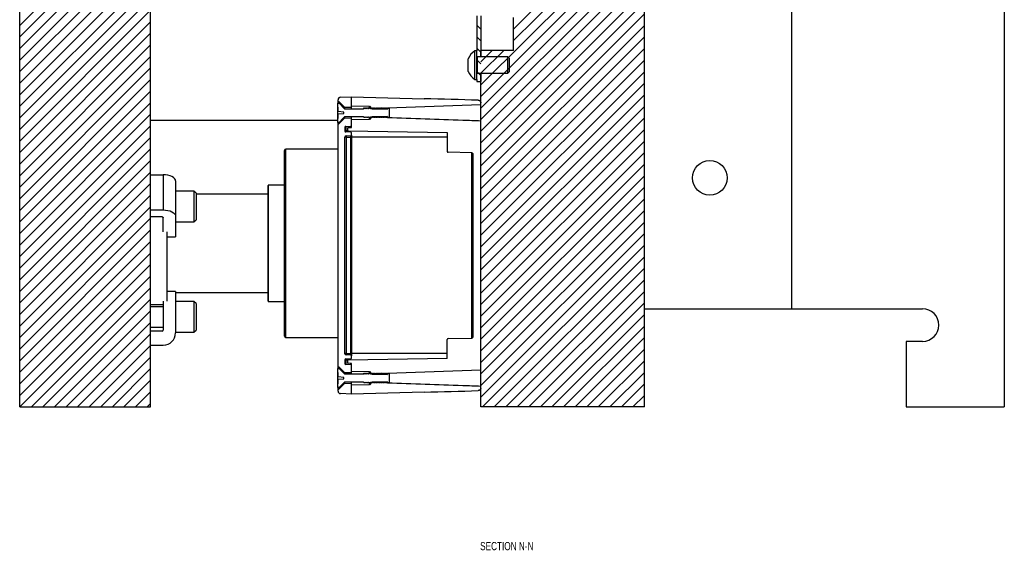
# Model space of a CAD drawing. Header units: inches. Extents: x 1802 to 2468, y -208 to -72.
# Tile 158 of 256: x 1931 to 1946, y -159 to -151. Entities that reach past the tile are written whole.
import ezdxf

# ---------------------------------------------------------------- set-up
doc = ezdxf.new("R2010")
doc.units = ezdxf.units.IN
doc.header["$LTSCALE"] = 0.5
doc.header["$MEASUREMENT"] = 0
for name, color, linetype in [('SID-M-D', 42, 'Continuous'), ('SID-M-F', 202, 'Continuous'), ('SID-M-S', 105, 'Continuous')]:
    doc.layers.add(name, color=color, linetype=linetype)
doc.styles.add('SLDTEXTSTYLE0', font='TXT', dxfattribs={"width": 0.595745})

msp = doc.modelspace()

# ---------------------------------------------------------------- linework, layer by layer
at = {"layer": 'SID-M-F', "linetype": 'Continuous'}
for p, q in [((1938.71724, -150.74829), (1940.63528, -148.83025)), ((1938.71724, -150.92507), (1940.71724, -148.92507)), ((1938.21724, -151.60185), (1940.71724, -149.10185)), ((1938.21724, -151.77862), (1940.71724, -149.27862)), ((1938.21724, -151.9554), (1940.71724, -149.4554)), ((1938.21724, -152.13218), (1940.71724, -149.63218)), ((1938.21724, -152.30895), (1940.71724, -149.80895)), ((1938.21724, -152.48573), (1940.71724, -149.98573)), ((1931.17197, -150.69217), (1931.83881, -150.02532)), ((1931.17197, -150.86895), (1932.01559, -150.02532)), ((1931.17197, -151.04572), (1932.19237, -150.02532)), ((1931.17197, -151.2225), (1932.36914, -150.02532)), ((1931.17197, -151.39928), (1932.54592, -150.02532)), ((1931.17197, -151.57605), (1932.7227, -150.02532)), ((1931.17197, -151.75283), (1932.89947, -150.02532)), ((1931.17197, -151.92961), (1933.07625, -150.02532)), ((1931.17197, -152.10638), (1933.17197, -150.10638)), ((1931.17197, -152.28316), (1933.17197, -150.28316)), ((1938.21724, -152.66251), (1940.71724, -150.16251)), ((1938.21724, -152.83928), (1940.71724, -150.33928)), ((1931.17197, -152.45994), (1933.17197, -150.45994)), ((1938.21724, -153.01606), (1940.71724, -150.51606)), ((1931.17197, -152.63671), (1933.17197, -150.63671)), ((1938.21724, -150.74928), (1938.15724, -150.68928)), ((1938.21724, -153.19284), (1940.71724, -150.69284)), ((1931.17197, -152.81349), (1933.17197, -150.81349)), ((1938.21724, -150.92605), (1938.15724, -150.86605)), ((1938.21724, -153.36961), (1940.71724, -150.86961)), ((1931.17197, -152.99027), (1933.17197, -150.99027)), ((1938.21724, -151.10283), (1938.15724, -151.04283)), ((1938.21724, -153.54639), (1940.71724, -151.04639)), ((1931.17197, -153.16704), (1933.17197, -151.16704)), ((1938.21724, -151.24829), (1938.39167, -151.07387)), ((1938.21724, -151.42507), (1938.56844, -151.07387)), ((1931.17197, -153.34382), (1933.17197, -151.34382)), ((1938.21724, -151.27961), (1938.15724, -151.21961)), ((1938.21724, -153.72317), (1940.71724, -151.22317)), ((1938.21724, -151.45638), (1938.15724, -151.39638)), ((1938.21724, -153.89994), (1940.71724, -151.39994)), ((1931.17197, -153.5206), (1933.17197, -151.5206)), ((1938.21724, -154.07672), (1940.71724, -151.57672)), ((1931.17197, -153.69737), (1933.17197, -151.69737)), ((1938.21724, -154.2535), (1940.71724, -151.7535)), ((1931.17197, -153.87415), (1933.17197, -151.87415)), ((1938.21724, -154.43027), (1940.71724, -151.93027)), ((1931.17197, -154.05093), (1933.17197, -152.05093)), ((1938.21724, -154.60705), (1940.71724, -152.10705)), ((1931.17197, -154.2277), (1933.17197, -152.2277)), ((1931.17197, -154.40448), (1933.17197, -152.40448)), ((1938.21724, -154.78383), (1940.71724, -152.28383)), ((1938.21724, -154.9606), (1940.71724, -152.4606)), ((1931.17197, -154.58126), (1933.17197, -152.58126)), ((1938.21724, -155.13738), (1940.71724, -152.63738)), ((1931.17197, -154.75803), (1933.17197, -152.75803)), ((1938.21724, -155.31416), (1940.71724, -152.81416)), ((1931.17197, -154.93481), (1933.17197, -152.93481)), ((1938.21724, -155.49093), (1940.71724, -152.99093)), ((1931.17197, -155.11159), (1933.17197, -153.11159)), ((1931.17197, -155.28836), (1933.17197, -153.28836)), ((1938.21724, -155.66771), (1940.71724, -153.16771)), ((1938.21724, -155.84449), (1940.71724, -153.34449)), ((1931.17197, -155.46514), (1933.17197, -153.46514)), ((1938.21724, -156.02126), (1940.71724, -153.52126)), ((1931.17197, -155.64192), (1933.17197, -153.64192)), ((1938.21724, -156.19804), (1940.71724, -153.69804)), ((1931.17197, -155.81869), (1933.17197, -153.81869)), ((1938.21724, -156.37482), (1940.71724, -153.87482)), ((1931.17197, -155.99547), (1933.17197, -153.99547)), ((1938.24497, -156.52387), (1940.71724, -154.05159)), ((1931.17197, -156.17225), (1933.17197, -154.17225)), ((1931.17197, -156.34902), (1933.17197, -154.34902)), ((1938.42174, -156.52387), (1940.71724, -154.22837)), ((1938.59852, -156.52387), (1940.71724, -154.40515)), ((1931.1739, -156.52387), (1933.17197, -154.5258)), ((1938.7753, -156.52387), (1940.71724, -154.58192)), ((1931.35068, -156.52387), (1933.17197, -154.70258)), ((1938.95207, -156.52387), (1940.71724, -154.7587)), ((1931.52745, -156.52387), (1933.17197, -154.87935)), ((1939.12885, -156.52387), (1940.71724, -154.93548)), ((1931.70423, -156.52387), (1933.17197, -155.05613)), ((1939.30563, -156.52387), (1940.71724, -155.11225)), ((1931.88101, -156.52387), (1933.17197, -155.23291)), ((1932.05778, -156.52387), (1933.17197, -155.40968)), ((1939.4824, -156.52387), (1940.71724, -155.28903)), ((1939.65918, -156.52387), (1940.71724, -155.46581)), ((1932.23456, -156.52387), (1933.17197, -155.58646)), ((1939.83596, -156.52387), (1940.71724, -155.64258)), ((1932.41134, -156.52387), (1933.17197, -155.76324)), ((1940.01273, -156.52387), (1940.71724, -155.81936)), ((1932.58811, -156.52387), (1933.17197, -155.94002)), ((1940.18951, -156.52387), (1940.71724, -155.99614)), ((1932.76489, -156.52387), (1933.17197, -156.11679)), ((1932.94167, -156.52387), (1933.17197, -156.29357)), ((1940.36629, -156.52387), (1940.71724, -156.17291)), ((1933.11844, -156.52387), (1933.17197, -156.47035)), ((1940.54306, -156.52387), (1940.71724, -156.34969))]:
    msp.add_line(p, q, dxfattribs=at)
at = {"layer": 'SID-M-S'}
for p, q in [((1942.96724, -148.52387), (1942.96724, -155.02387)), ((1946.21724, -148.52387), (1946.21724, -156.52387)), ((1940.71724, -156.52387), (1940.71724, -148.83025)), ((1931.17197, -156.52387), (1931.17197, -150.12734)), ((1933.17197, -156.52387), (1933.17197, -150.02532)), ((1938.15724, -150.54887), (1938.15724, -151.08037)), ((1938.21724, -150.54887), (1938.21724, -151.17387)), ((1938.71724, -151.07387), (1938.71724, -150.57387)), ((1938.02524, -151.39637), (1938.02524, -151.20137)), ((1938.15724, -151.08037), (1938.12624, -151.08037)), ((1938.12624, -151.51737), (1938.12624, -151.08037)), ((1938.15724, -151.51737), (1938.15724, -151.08037)), ((1938.15764, -151.17387), (1938.15724, -151.17387)), ((1938.15764, -151.42387), (1938.15764, -151.17387)), ((1938.16655, -151.17387), (1938.15916, -151.19417)), ((1938.15916, -151.40356), (1938.15916, -151.19417)), ((1938.63274, -151.17387), (1938.16655, -151.17387)), ((1938.16655, -151.42387), (1938.16655, -151.17387)), ((1938.21724, -151.17387), (1938.21724, -151.07387)), ((1938.71724, -151.07387), (1938.21724, -151.07387)), ((1938.65724, -151.19837), (1938.63274, -151.17387)), ((1938.63274, -151.42387), (1938.63274, -151.17387)), ((1938.65724, -151.39937), (1938.65724, -151.19837)), ((1938.15724, -151.42387), (1938.15764, -151.42387)), ((1938.15916, -151.40356), (1938.16655, -151.42387)), ((1938.16655, -151.42387), (1938.63274, -151.42387)), ((1938.21724, -151.42387), (1938.21724, -151.54887)), ((1938.21724, -156.52387), (1938.21724, -151.42387)), ((1938.63274, -151.42387), (1938.65724, -151.39937)), ((1938.12624, -151.51737), (1938.15724, -151.51737)), ((1938.15724, -151.51737), (1938.15724, -151.54887)), ((1938.15724, -151.54887), (1938.21724, -151.54887)), ((1936.07414, -151.79009), (1936.24086, -151.78427)), ((1936.24086, -151.94167), (1936.24086, -151.78427)), ((1936.24086, -151.78427), (1937.35203, -151.81336)), ((1936.24086, -151.92164), (1936.24086, -151.78427)), ((1936.03138, -151.94057), (1936.03138, -151.88185)), ((1936.03138, -151.88185), (1936.05304, -151.88185)), ((1936.03892, -151.94623), (1936.03138, -151.94057)), ((1936.03138, -152.00946), (1936.03138, -151.94057)), ((1936.03614, -151.84292), (1936.03614, -151.82944)), ((1936.03614, -151.88185), (1936.03614, -151.84292)), ((1936.03892, -152.01015), (1936.03892, -151.94623)), ((1936.05304, -151.88185), (1936.13571, -151.96601)), ((1936.05514, -151.8627), (1936.05582, -151.86273)), ((1936.05514, -151.8627), (1936.05514, -151.88374)), ((1936.05582, -151.86273), (1936.05582, -151.88428)), ((1936.05582, -151.86273), (1936.13571, -151.94355)), ((1936.13571, -151.94355), (1936.24086, -151.94167)), ((1936.13571, -151.94355), (1936.13571, -151.96491)), ((1936.24086, -151.92164), (1936.51645, -151.92652)), ((1936.24086, -151.96601), (1936.24086, -151.94167)), ((1936.42508, -151.96765), (1936.43446, -151.95378)), ((1936.43446, -151.95378), (1936.44196, -151.95378)), ((1936.44196, -151.95378), (1936.45133, -151.96765)), ((1936.45133, -151.96765), (1936.4607, -151.95378)), ((1936.4607, -151.95378), (1936.4682, -151.95378)), ((1936.4682, -151.95378), (1936.47758, -151.96765)), ((1936.47758, -151.96765), (1936.48695, -151.95378)), ((1936.48695, -151.95378), (1936.49445, -151.95378)), ((1936.49445, -151.95378), (1936.50382, -151.96765)), ((1936.50382, -151.96765), (1936.5132, -151.95378)), ((1936.5132, -151.95378), (1936.5207, -151.95378)), ((1936.51645, -151.92662), (1936.51645, -151.92652)), ((1936.51645, -151.92662), (1936.55503, -151.96762)), ((1936.51645, -151.9539), (1936.51645, -151.92662)), ((1936.5207, -151.95378), (1936.53007, -151.96765)), ((1936.53007, -151.96765), (1936.53944, -151.95378)), ((1936.53944, -151.95378), (1936.54694, -151.95378)), ((1936.54694, -151.95378), (1936.55632, -151.96765)), ((1936.55632, -151.96765), (1936.56569, -151.95378)), ((1936.56569, -151.95378), (1936.57319, -151.95378)), ((1936.57319, -151.95378), (1936.58256, -151.96765)), ((1936.58256, -151.96765), (1936.59194, -151.95378)), ((1936.59194, -151.95378), (1936.59944, -151.95378)), ((1936.59944, -151.95378), (1936.60881, -151.96765)), ((1936.60881, -151.96765), (1936.61818, -151.95378)), ((1936.61818, -151.95378), (1936.62568, -151.95378)), ((1936.62568, -151.95378), (1936.63506, -151.96765)), ((1936.63506, -151.96765), (1936.64443, -151.95378)), ((1936.64443, -151.95378), (1936.65193, -151.95378)), ((1936.65193, -151.95378), (1936.6613, -151.96765)), ((1936.6613, -151.96765), (1936.67068, -151.95378)), ((1936.67068, -151.95378), (1936.67818, -151.95378)), ((1936.67818, -151.95378), (1936.68755, -151.96765)), ((1936.68755, -151.96765), (1936.69692, -151.95378)), ((1936.69692, -151.95378), (1936.70442, -151.95378)), ((1936.70442, -151.95378), (1936.7138, -151.96765)), ((1936.7138, -151.96765), (1936.72317, -151.95378)), ((1936.72317, -151.95378), (1936.73067, -151.95378)), ((1936.73067, -151.95378), (1936.74004, -151.96765)), ((1936.74004, -151.96765), (1936.74942, -151.95378)), ((1936.74942, -151.95378), (1936.75692, -151.95378)), ((1936.75692, -151.95378), (1936.76629, -151.96765)), ((1936.76629, -151.96765), (1936.77566, -151.95378)), ((1936.77566, -151.95378), (1936.78316, -151.95378)), ((1936.78316, -151.95378), (1936.79254, -151.96765)), ((1936.79205, -151.95233), (1938.21724, -151.90171)), ((1936.79205, -151.97195), (1936.79205, -151.95233)), ((1936.79254, -151.96765), (1936.80191, -151.95378)), ((1936.80191, -151.95378), (1936.80941, -151.95378)), ((1936.80941, -151.95378), (1936.81878, -151.96765)), ((1938.21724, -151.90171), (1938.21724, -151.87587)), ((1936.03138, -152.04726), (1936.03138, -152.00946)), ((1936.03138, -152.00946), (1936.03892, -152.01015)), ((1936.03892, -152.04658), (1936.03138, -152.04726)), ((1936.03138, -152.11616), (1936.03138, -152.04726)), ((1936.12404, -152.01786), (1936.03892, -152.01015)), ((1936.03892, -152.04658), (1936.12404, -152.03887)), ((1936.03892, -152.1105), (1936.03892, -152.04658)), ((1936.12404, -152.03887), (1936.12404, -152.01786)), ((1936.13571, -151.96601), (1936.42398, -151.96601)), ((1936.42398, -152.09072), (1936.13571, -152.09072)), ((1936.13571, -152.09199), (1936.13571, -152.11318)), ((1936.24086, -152.11505), (1936.24086, -152.09072)), ((1936.42398, -151.96601), (1936.42508, -151.96765)), ((1936.42508, -152.08907), (1936.42398, -152.09072)), ((1936.43446, -152.10294), (1936.42508, -152.08907)), ((1936.44196, -152.10294), (1936.43446, -152.10294)), ((1936.45133, -152.08907), (1936.44196, -152.10294)), ((1936.4607, -152.10294), (1936.45133, -152.08907)), ((1936.4682, -152.10294), (1936.4607, -152.10294)), ((1936.47758, -152.08907), (1936.4682, -152.10294)), ((1936.48695, -152.10294), (1936.47758, -152.08907)), ((1936.49445, -152.10294), (1936.48695, -152.10294)), ((1936.50382, -152.08907), (1936.49445, -152.10294)), ((1936.5132, -152.10294), (1936.50382, -152.08907)), ((1936.5207, -152.10294), (1936.5132, -152.10294)), ((1936.55503, -152.0891), (1936.51645, -152.13011)), ((1936.51645, -152.13011), (1936.51645, -152.10294)), ((1936.53007, -152.08907), (1936.5207, -152.10294)), ((1936.53944, -152.10294), (1936.53007, -152.08907)), ((1936.54694, -152.10294), (1936.53944, -152.10294)), ((1936.55632, -152.08907), (1936.54694, -152.10294)), ((1936.55503, -151.96762), (1936.79205, -151.97195)), ((1936.79205, -152.08477), (1936.55503, -152.0891)), ((1936.56569, -152.10294), (1936.55632, -152.08907)), ((1936.57319, -152.10294), (1936.56569, -152.10294)), ((1936.58256, -152.08907), (1936.57319, -152.10294)), ((1936.59194, -152.10294), (1936.58256, -152.08907)), ((1936.59944, -152.10294), (1936.59194, -152.10294)), ((1936.60881, -152.08907), (1936.59944, -152.10294)), ((1936.61818, -152.10294), (1936.60881, -152.08907)), ((1936.62568, -152.10294), (1936.61818, -152.10294)), ((1936.63506, -152.08907), (1936.62568, -152.10294)), ((1936.64443, -152.10294), (1936.63506, -152.08907)), ((1936.65193, -152.10294), (1936.64443, -152.10294)), ((1936.6613, -152.08907), (1936.65193, -152.10294)), ((1936.67068, -152.10294), (1936.6613, -152.08907)), ((1936.67818, -152.10294), (1936.67068, -152.10294)), ((1936.68755, -152.08907), (1936.67818, -152.10294)), ((1936.69692, -152.10294), (1936.68755, -152.08907)), ((1936.70442, -152.10294), (1936.69692, -152.10294)), ((1936.7138, -152.08907), (1936.70442, -152.10294)), ((1936.72317, -152.10294), (1936.7138, -152.08907)), ((1936.73067, -152.10294), (1936.72317, -152.10294)), ((1936.74004, -152.08907), (1936.73067, -152.10294)), ((1936.74942, -152.10294), (1936.74004, -152.08907)), ((1936.75692, -152.10294), (1936.74942, -152.10294)), ((1936.76629, -152.08907), (1936.75692, -152.10294)), ((1936.77566, -152.10294), (1936.76629, -152.08907)), ((1936.78316, -152.10294), (1936.77566, -152.10294)), ((1936.79254, -152.08907), (1936.78316, -152.10294)), ((1936.79205, -152.10439), (1936.79205, -152.08477)), ((1936.80191, -152.10294), (1936.79254, -152.08907)), ((1936.80941, -152.10294), (1936.80191, -152.10294)), ((1936.81878, -152.08907), (1936.80941, -152.10294)), ((1936.81878, -151.96765), (1936.81878, -152.08907)), ((1936.03138, -152.14887), (1933.17197, -152.14887)), ((1936.03138, -152.11616), (1936.03892, -152.1105)), ((1936.03138, -152.17487), (1936.03138, -152.11616)), ((1936.05304, -152.17487), (1936.03138, -152.17487)), ((1936.03614, -152.2138), (1936.03614, -152.17487)), ((1936.03614, -155.89804), (1936.03614, -152.2138)), ((1936.05514, -152.17545), (1936.05514, -152.19402)), ((1936.05582, -152.194), (1936.05514, -152.19402)), ((1936.13571, -152.11318), (1936.05582, -152.194)), ((1936.05582, -152.17465), (1936.05582, -152.194)), ((1936.24086, -152.11505), (1936.13571, -152.11318)), ((1936.14244, -152.24748), (1936.14244, -152.30924)), ((1936.15363, -152.23569), (1936.2334, -152.23151)), ((1936.15363, -152.23569), (1936.15363, -152.32103)), ((1936.18955, -152.25367), (1936.24086, -152.25277)), ((1936.2334, -152.2529), (1936.2334, -152.23151)), ((1936.24086, -152.22365), (1936.24086, -152.11505)), ((1936.51645, -152.1302), (1936.24086, -152.13509)), ((1936.24086, -152.25277), (1936.24086, -152.13509)), ((1936.51645, -152.1302), (1936.51645, -152.13011)), ((1938.21724, -155.95683), (1938.21724, -152.15501)), ((1936.14244, -155.71122), (1936.14244, -152.40063)), ((1936.16109, -152.40238), (1936.14244, -152.40238)), ((1936.2334, -152.32522), (1936.15363, -152.32103)), ((1936.16109, -152.38097), (1936.2334, -152.37718)), ((1936.16109, -152.38097), (1936.16109, -152.40238)), ((1936.16109, -152.40238), (1936.2334, -152.40238)), ((1936.16109, -152.40238), (1936.16109, -155.70946)), ((1936.18181, -152.26154), (1936.18181, -152.29518)), ((1936.18181, -152.32251), (1936.18181, -152.29518)), ((1936.18955, -152.30306), (1937.70543, -152.32952)), ((1936.18955, -152.30306), (1936.18955, -152.32292)), ((1936.2334, -152.40238), (1936.2334, -152.37718)), ((1936.24086, -152.40238), (1936.2334, -152.40238)), ((1936.2334, -155.70946), (1936.2334, -152.40238)), ((1936.24086, -152.36932), (1936.24086, -152.33308)), ((1936.24086, -152.36932), (1936.24086, -152.40238)), ((1936.24086, -152.40238), (1936.24086, -155.70946)), ((1937.70543, -152.40238), (1936.24086, -152.40238)), ((1937.70543, -152.32952), (1937.70543, -152.62012)), ((1935.21724, -155.44137), (1935.21724, -152.60637)), ((1936.03614, -152.58637), (1935.23724, -152.58637)), ((1935.23724, -155.46137), (1935.23724, -152.58637)), ((1938.07979, -152.63826), (1937.71704, -152.63193)), ((1938.07979, -155.47358), (1938.07979, -152.63826)), ((1938.09913, -155.4539), (1938.09913, -152.65794)), ((1933.17197, -152.9764), (1933.36497, -152.9764)), ((1933.36497, -152.9764), (1933.36497, -153.51334)), ((1933.40184, -152.97822), (1933.36497, -152.9764)), ((1933.43729, -152.98359), (1933.40184, -152.97822)), ((1933.46997, -152.99233), (1933.43729, -152.98359)), ((1933.49861, -153.00408), (1933.46997, -152.99233)), ((1933.52211, -153.0184), (1933.49861, -153.00408)), ((1933.53958, -153.03474), (1933.52211, -153.0184)), ((1933.55033, -153.05246), (1933.53958, -153.03474)), ((1933.55397, -153.0709), (1933.55033, -153.05246)), ((1933.55397, -153.0709), (1933.55397, -153.60784)), ((1934.96724, -154.90662), (1934.96724, -153.14112)), ((1935.21724, -153.13324), (1934.97512, -153.13324)), ((1934.97512, -154.91449), (1934.97512, -153.13324)), ((1933.83522, -153.22699), (1933.55397, -153.22699)), ((1933.86647, -153.25824), (1933.83522, -153.22699)), ((1933.83522, -153.22699), (1933.83522, -153.69574)), ((1933.86647, -153.25824), (1933.86647, -153.66449)), ((1934.96724, -153.27387), (1933.86647, -153.27387)), ((1933.17197, -153.51334), (1933.36497, -153.51334)), ((1933.36497, -153.51334), (1933.40184, -153.51515)), ((1933.40184, -153.51515), (1933.43729, -153.52053)), ((1933.43729, -153.52053), (1933.46997, -153.52926)), ((1933.46997, -153.52926), (1933.49861, -153.54101)), ((1933.49861, -153.54101), (1933.52211, -153.55533)), ((1933.52211, -153.55533), (1933.53958, -153.57167)), ((1933.53958, -153.57167), (1933.55033, -153.5894)), ((1933.55033, -153.5894), (1933.55397, -153.60784)), ((1933.55397, -153.60784), (1933.55397, -153.92319)), ((1933.34747, -153.62084), (1933.17197, -153.62084)), ((1933.34747, -153.62084), (1933.35088, -153.621)), ((1933.35088, -153.621), (1933.35416, -153.6215)), ((1933.35416, -153.6215), (1933.35719, -153.62231)), ((1933.35719, -153.62231), (1933.35984, -153.6234)), ((1933.35984, -153.6234), (1933.36202, -153.62472)), ((1933.36202, -153.62472), (1933.36363, -153.62624)), ((1933.36363, -153.62624), (1933.36463, -153.62788)), ((1933.36463, -153.62788), (1933.36497, -153.62959)), ((1933.36497, -153.84995), (1933.36497, -153.62959)), ((1933.55397, -153.69574), (1933.83522, -153.69574)), ((1933.83522, -153.69574), (1933.86647, -153.66449)), ((1933.42197, -153.84995), (1933.42197, -154.90863)), ((1933.42197, -153.92319), (1933.55397, -153.92319)), ((1933.55397, -154.76216), (1933.42197, -154.76216)), ((1933.55397, -154.76216), (1933.55397, -155.39287)), ((1933.55397, -154.77387), (1934.96724, -154.77387)), ((1933.17197, -154.96137), (1933.36497, -154.96137)), ((1933.36497, -154.90863), (1933.36497, -155.34937)), ((1933.83522, -154.91449), (1933.55397, -154.91449)), ((1933.86647, -154.94574), (1933.83522, -154.91449)), ((1933.83522, -154.91449), (1933.83522, -155.38324)), ((1933.86647, -154.94574), (1933.86647, -155.35199)), ((1934.97512, -154.91449), (1935.21724, -154.91449)), ((1933.36497, -154.99262), (1933.17197, -154.99262)), ((1940.71724, -155.02387), (1942.96724, -155.02387)), ((1942.96724, -155.02387), (1944.96724, -155.02387)), ((1933.17197, -155.30512), (1933.36497, -155.30512)), ((1933.34747, -155.36687), (1933.17197, -155.36687)), ((1933.55397, -155.38324), (1933.83522, -155.38324)), ((1933.83522, -155.38324), (1933.86647, -155.35199)), ((1935.23724, -155.46137), (1936.03614, -155.46137)), ((1937.70543, -155.78233), (1937.70543, -155.49172)), ((1937.71704, -155.47991), (1938.07979, -155.47358)), ((1944.71724, -155.52387), (1944.71724, -156.52387)), ((1944.96724, -155.52387), (1944.71724, -155.52387)), ((1933.17197, -155.58187), (1933.36497, -155.58187)), ((1936.16109, -155.70946), (1936.14244, -155.70946)), ((1936.16109, -155.70946), (1936.16109, -155.73087)), ((1936.16109, -155.70946), (1936.2334, -155.70946)), ((1936.2334, -155.73466), (1936.2334, -155.70946)), ((1936.2334, -155.70946), (1936.24086, -155.70946)), ((1936.24086, -155.70946), (1936.24086, -155.74253)), ((1937.70543, -155.70946), (1936.24086, -155.70946)), ((1936.14244, -155.8026), (1936.14244, -155.86436)), ((1936.15363, -155.79081), (1936.2334, -155.78663)), ((1936.15363, -155.79081), (1936.15363, -155.87615)), ((1936.2334, -155.73466), (1936.16109, -155.73087)), ((1936.18181, -155.81666), (1936.18181, -155.78933)), ((1936.18181, -155.81666), (1936.18181, -155.8503)), ((1937.70543, -155.78233), (1936.18955, -155.80879)), ((1936.18955, -155.78893), (1936.18955, -155.80879)), ((1936.24086, -155.85907), (1936.18955, -155.85818)), ((1936.2334, -155.88033), (1936.2334, -155.85894)), ((1936.24086, -155.77876), (1936.24086, -155.74253)), ((1936.24086, -155.97676), (1936.24086, -155.85907)), ((1936.03138, -155.99569), (1936.03138, -155.93697)), ((1936.03138, -155.93697), (1936.05304, -155.93697)), ((1936.03892, -156.00135), (1936.03138, -155.99569)), ((1936.03138, -156.06458), (1936.03138, -155.99569)), ((1936.03614, -155.93697), (1936.03614, -155.89804)), ((1936.03892, -156.06527), (1936.03892, -156.00135)), ((1936.05304, -155.93697), (1936.13571, -156.02113)), ((1936.05514, -155.91782), (1936.05582, -155.91784)), ((1936.05514, -155.91782), (1936.05514, -155.93885)), ((1936.05582, -155.91784), (1936.05582, -155.9363)), ((1936.05582, -155.91784), (1936.13571, -155.99867)), ((1936.13571, -155.99867), (1936.24086, -155.99679)), ((1936.13571, -155.99867), (1936.13571, -156.02113)), ((1936.2334, -155.88033), (1936.15363, -155.87615)), ((1936.24086, -155.99679), (1936.24086, -155.8882)), ((1936.24086, -155.97676), (1936.51645, -155.98164)), ((1936.24086, -156.02113), (1936.24086, -155.99679)), ((1936.42508, -156.02277), (1936.43446, -156.0089)), ((1936.43446, -156.0089), (1936.44196, -156.0089)), ((1936.44196, -156.0089), (1936.45133, -156.02277)), ((1936.45133, -156.02277), (1936.4607, -156.0089)), ((1936.4607, -156.0089), (1936.4682, -156.0089)), ((1936.4682, -156.0089), (1936.47758, -156.02277)), ((1936.47758, -156.02277), (1936.48695, -156.0089)), ((1936.48695, -156.0089), (1936.49445, -156.0089)), ((1936.49445, -156.0089), (1936.50382, -156.02277)), ((1936.50382, -156.02277), (1936.5132, -156.0089)), ((1936.5132, -156.0089), (1936.5207, -156.0089)), ((1936.51645, -155.98174), (1936.51645, -155.98164)), ((1936.51645, -155.98174), (1936.55503, -156.02274)), ((1936.51645, -156.00902), (1936.51645, -155.98174)), ((1936.5207, -156.0089), (1936.53007, -156.02277)), ((1936.53007, -156.02277), (1936.53944, -156.0089)), ((1936.53944, -156.0089), (1936.54694, -156.0089)), ((1936.54694, -156.0089), (1936.55632, -156.02277)), ((1936.55632, -156.02277), (1936.56569, -156.0089)), ((1936.56569, -156.0089), (1936.57319, -156.0089)), ((1936.57319, -156.0089), (1936.58256, -156.02277)), ((1936.58256, -156.02277), (1936.59194, -156.0089)), ((1936.59194, -156.0089), (1936.59944, -156.0089)), ((1936.59944, -156.0089), (1936.60881, -156.02277)), ((1936.60881, -156.02277), (1936.61818, -156.0089)), ((1936.61818, -156.0089), (1936.62568, -156.0089)), ((1936.62568, -156.0089), (1936.63506, -156.02277)), ((1936.63506, -156.02277), (1936.64443, -156.0089)), ((1936.64443, -156.0089), (1936.65193, -156.0089)), ((1936.65193, -156.0089), (1936.6613, -156.02277)), ((1936.6613, -156.02277), (1936.67068, -156.0089)), ((1936.67068, -156.0089), (1936.67818, -156.0089)), ((1936.67818, -156.0089), (1936.68755, -156.02277)), ((1936.68755, -156.02277), (1936.69692, -156.0089)), ((1936.69692, -156.0089), (1936.70442, -156.0089)), ((1936.70442, -156.0089), (1936.7138, -156.02277)), ((1936.7138, -156.02277), (1936.72317, -156.0089)), ((1936.72317, -156.0089), (1936.73067, -156.0089)), ((1936.73067, -156.0089), (1936.74004, -156.02277)), ((1936.74004, -156.02277), (1936.74942, -156.0089)), ((1936.74942, -156.0089), (1936.75692, -156.0089)), ((1936.75692, -156.0089), (1936.76629, -156.02277)), ((1936.76629, -156.02277), (1936.77566, -156.0089)), ((1936.77566, -156.0089), (1936.78316, -156.0089)), ((1936.78316, -156.0089), (1936.79254, -156.02277)), ((1936.79205, -156.00745), (1938.21724, -155.95683)), ((1936.79205, -156.02707), (1936.79205, -156.00745)), ((1936.79254, -156.02277), (1936.80191, -156.0089)), ((1936.80191, -156.0089), (1936.80941, -156.0089)), ((1936.80941, -156.0089), (1936.81878, -156.02277)), ((1936.03138, -156.10238), (1936.03138, -156.06458)), ((1936.03138, -156.06458), (1936.03892, -156.06527)), ((1936.03892, -156.1017), (1936.03138, -156.10238)), ((1936.03138, -156.17128), (1936.03138, -156.10238)), ((1936.03138, -156.17128), (1936.03892, -156.16561)), ((1936.12404, -156.07297), (1936.03892, -156.06527)), ((1936.03892, -156.1017), (1936.12404, -156.09399)), ((1936.03892, -156.16561), (1936.03892, -156.1017)), ((1936.13571, -156.16829), (1936.05582, -156.24912)), ((1936.12404, -156.09399), (1936.12404, -156.07297)), ((1936.13571, -156.02113), (1936.42398, -156.02113)), ((1936.42398, -156.14584), (1936.13571, -156.14584)), ((1936.13571, -156.14711), (1936.13571, -156.16829)), ((1936.24086, -156.17017), (1936.13571, -156.16829)), ((1936.24086, -156.17017), (1936.24086, -156.14584)), ((1936.42398, -156.02113), (1936.42508, -156.02277)), ((1936.42508, -156.14419), (1936.42398, -156.14584)), ((1936.43446, -156.15806), (1936.42508, -156.14419)), ((1936.44196, -156.15806), (1936.43446, -156.15806)), ((1936.45133, -156.14419), (1936.44196, -156.15806)), ((1936.4607, -156.15806), (1936.45133, -156.14419)), ((1936.4682, -156.15806), (1936.4607, -156.15806)), ((1936.47758, -156.14419), (1936.4682, -156.15806)), ((1936.48695, -156.15806), (1936.47758, -156.14419)), ((1936.49445, -156.15806), (1936.48695, -156.15806)), ((1936.50382, -156.14419), (1936.49445, -156.15806)), ((1936.5132, -156.15806), (1936.50382, -156.14419)), ((1936.5207, -156.15806), (1936.5132, -156.15806)), ((1936.55503, -156.14422), (1936.51645, -156.18522)), ((1936.51645, -156.18522), (1936.51645, -156.15806)), ((1936.53007, -156.14419), (1936.5207, -156.15806)), ((1936.53944, -156.15806), (1936.53007, -156.14419)), ((1936.54694, -156.15806), (1936.53944, -156.15806)), ((1936.55632, -156.14419), (1936.54694, -156.15806)), ((1936.55503, -156.02274), (1936.79205, -156.02707)), ((1936.79205, -156.13989), (1936.55503, -156.14422)), ((1936.56569, -156.15806), (1936.55632, -156.14419)), ((1936.57319, -156.15806), (1936.56569, -156.15806)), ((1936.58256, -156.14419), (1936.57319, -156.15806)), ((1936.59194, -156.15806), (1936.58256, -156.14419)), ((1936.59944, -156.15806), (1936.59194, -156.15806)), ((1936.60881, -156.14419), (1936.59944, -156.15806)), ((1936.61818, -156.15806), (1936.60881, -156.14419)), ((1936.62568, -156.15806), (1936.61818, -156.15806)), ((1936.63506, -156.14419), (1936.62568, -156.15806)), ((1936.64443, -156.15806), (1936.63506, -156.14419)), ((1936.65193, -156.15806), (1936.64443, -156.15806)), ((1936.6613, -156.14419), (1936.65193, -156.15806)), ((1936.67068, -156.15806), (1936.6613, -156.14419)), ((1936.67818, -156.15806), (1936.67068, -156.15806)), ((1936.68755, -156.14419), (1936.67818, -156.15806)), ((1936.69692, -156.15806), (1936.68755, -156.14419)), ((1936.70442, -156.15806), (1936.69692, -156.15806)), ((1936.7138, -156.14419), (1936.70442, -156.15806)), ((1936.72317, -156.15806), (1936.7138, -156.14419)), ((1936.73067, -156.15806), (1936.72317, -156.15806)), ((1936.74004, -156.14419), (1936.73067, -156.15806)), ((1936.74942, -156.15806), (1936.74004, -156.14419)), ((1936.75692, -156.15806), (1936.74942, -156.15806)), ((1936.76629, -156.14419), (1936.75692, -156.15806)), ((1936.77566, -156.15806), (1936.76629, -156.14419)), ((1936.78316, -156.15806), (1936.77566, -156.15806)), ((1936.79254, -156.14419), (1936.78316, -156.15806)), ((1936.79205, -156.15951), (1936.79205, -156.13989)), ((1936.80191, -156.15806), (1936.79254, -156.14419)), ((1936.80941, -156.15806), (1936.80191, -156.15806)), ((1936.81878, -156.14419), (1936.80941, -156.15806)), ((1936.81878, -156.02277), (1936.81878, -156.14419)), ((1936.03138, -156.22999), (1936.03138, -156.17128)), ((1936.05304, -156.22999), (1936.03138, -156.22999)), ((1936.03614, -156.26892), (1936.03614, -156.22999)), ((1936.03614, -156.28241), (1936.03614, -156.26892)), ((1936.05514, -156.23057), (1936.05514, -156.24914)), ((1936.05582, -156.24912), (1936.05514, -156.24914)), ((1936.05582, -156.22977), (1936.05582, -156.24912)), ((1936.24086, -156.32757), (1936.24086, -156.17017)), ((1936.51645, -156.18532), (1936.24086, -156.1902)), ((1936.24086, -156.32757), (1936.24086, -156.1902)), ((1937.35203, -156.29848), (1936.24086, -156.32757)), ((1936.51645, -156.18532), (1936.51645, -156.18522)), ((1938.21724, -156.23597), (1938.21724, -156.21013)), ((1936.24086, -156.32757), (1936.07414, -156.32175)), ((1931.17197, -156.52387), (1933.17197, -156.52387)), ((1940.71724, -156.52387), (1938.21724, -156.52387)), ((1944.71724, -156.52387), (1946.21724, -156.52387))]:
    msp.add_line(p, q, dxfattribs=at)
msp.add_circle((1941.71724, -153.02387), 0.26565, dxfattribs=at)
for centre, radius, start, end in [((1938.274, -151.30635), 0.27, 123.177536, 157.118233), ((1938.15842, -151.1939), 0.000787, 180, 340), ((1938.274, -151.29138), 0.27, 202.881767, 236.822464), ((1938.15842, -151.40383), 0.000787, 20, 180), ((1936.07551, -151.82944), 0.03937, 92, 180), ((1936.15425, -152.24748), 0.01181, 93, 180), ((1936.18968, -152.26154), 0.00787, 91, 180), ((1936.23299, -152.22365), 0.00787, 273, 0), ((1936.15425, -152.30924), 0.01181, 180, 267), ((1936.16212, -152.40063), 0.01969, 93, 180), ((1936.18968, -152.29518), 0.00787, 180, 269), ((1936.23299, -152.33308), 0.00787, 360, 87), ((1936.23299, -152.36932), 0.00787, 273, 360), ((1935.23724, -152.60637), 0.02, 90, 180), ((1937.71724, -152.62012), 0.01181, 180, 269), ((1938.07945, -152.65794), 0.01969, 0, 89), ((1934.97512, -153.14112), 0.00787, 90, 180), ((1934.97512, -154.90662), 0.00787, 180, 270), ((1944.96724, -155.27387), 0.25, 270, 90), ((1933.34747, -155.34937), 0.0175, 270, 0), ((1933.36497, -155.39287), 0.189, 270, 0), ((1935.23724, -155.44137), 0.02, 180, 270), ((1937.71724, -155.49172), 0.01181, 91, 180), ((1938.07945, -155.4539), 0.01969, 271, 0), ((1936.16212, -155.71122), 0.01969, 180, 267), ((1936.15425, -155.8026), 0.01181, 93, 180), ((1936.15425, -155.86436), 0.01181, 180, 267), ((1936.18968, -155.81666), 0.00787, 91, 180), ((1936.18968, -155.8503), 0.00787, 180, 269), ((1936.23299, -155.74253), 0.00787, 0, 87), ((1936.23299, -155.77876), 0.00787, 273, 0), ((1936.23299, -155.8882), 0.00787, 0, 87), ((1936.07551, -156.28241), 0.03937, 180, 268)]:
    msp.add_arc(centre, radius, start, end, dxfattribs=at)
for centre, major_axis, start_param, end_param in [((1937.34687, -152.01015), (-7.51999, 0.19692), 4.60219037, 4.71238898), ((1937.34687, -156.1017), (-7.51999, -0.19692), 1.57079633, 1.68099494)]:
    msp.add_ellipse(centre, major_axis=major_axis, ratio=0.02616798, start_param=start_param, end_param=end_param, dxfattribs=at)
for points, knots in [([(1936.05514, -151.8627), (1936.05309, -151.86245), (1936.0497, -151.86202), (1936.04463, -151.85948), (1936.04022, -151.8556), (1936.03693, -151.84969), (1936.03614, -151.8452), (1936.03614, -151.84295), (1936.03614, -151.84292)], [0, 0, 0, 0, 0.20284348, 0.33724613, 0.55698336, 0.77668597, 0.99719067, 1, 1, 1, 1]), ([(1938.17901, -151.83622), (1938.1834, -151.83678), (1938.19218, -151.83791), (1938.20373, -151.84501), (1938.21235, -151.85524), (1938.21667, -151.86617), (1938.21709, -151.87323), (1938.21724, -151.87587)], [0, 0, 0, 0, 0.216869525, 0.433719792, 0.651126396, 0.869857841, 1, 1, 1, 1]), ([(1936.13571, -152.09072), (1936.13543, -152.09101), (1936.10819, -152.11938), (1936.08047, -152.14727), (1936.05304, -152.17487)], [0, 0, 0, 0, 0.01045939, 1, 1, 1, 1]), ([(1938.21724, -152.15501), (1938.12527, -152.15177), (1937.6502, -152.135), (1937.17514, -152.11806), (1936.79205, -152.10439)], [0, 0, 0, 0, 0.19359538, 1, 1, 1, 1]), ([(1936.03614, -152.2138), (1936.03624, -152.21226), (1936.03644, -152.20931), (1936.03823, -152.20442), (1936.04163, -152.19954), (1936.04713, -152.19563), (1936.05195, -152.19421), (1936.05465, -152.19405), (1936.05514, -152.19402)], [0, 0, 0, 0, 0.15269047, 0.2923523, 0.5121696, 0.73202145, 0.95099808, 1, 1, 1, 1]), ([(1936.05514, -155.91782), (1936.05309, -155.91756), (1936.0497, -155.91714), (1936.04463, -155.9146), (1936.04022, -155.91072), (1936.03693, -155.9048), (1936.03614, -155.90032), (1936.03614, -155.89807), (1936.03614, -155.89804)], [0, 0, 0, 0, 0.20284348, 0.33724613, 0.55698336, 0.77668597, 0.99719067, 1, 1, 1, 1]), ([(1936.13571, -156.14584), (1936.13543, -156.14613), (1936.10819, -156.1745), (1936.08047, -156.20239), (1936.05304, -156.22999)], [0, 0, 0, 0, 0.01045939, 1, 1, 1, 1]), ([(1938.21724, -156.21013), (1938.12527, -156.20688), (1937.6502, -156.19012), (1937.17514, -156.17318), (1936.79205, -156.15951)], [0, 0, 0, 0, 0.19359538, 1, 1, 1, 1]), ([(1936.03614, -156.26892), (1936.03624, -156.26738), (1936.03644, -156.26443), (1936.03823, -156.25953), (1936.04163, -156.25466), (1936.04713, -156.25075), (1936.05195, -156.24933), (1936.05465, -156.24917), (1936.05514, -156.24914)], [0, 0, 0, 0, 0.152690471, 0.292352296, 0.5121696, 0.732021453, 0.950998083, 1, 1, 1, 1]), ([(1938.21724, -156.23597), (1938.21681, -156.24044), (1938.21593, -156.24939), (1938.2091, -156.26133), (1938.19902, -156.27031), (1938.18831, -156.27482), (1938.18146, -156.27541), (1938.17901, -156.27562)], [0, 0, 0, 0, 0.21977345, 0.44079066, 0.66058674, 0.87878421, 1, 1, 1, 1])]:
    msp.add_open_spline(points, degree=3, knots=knots, dxfattribs=at)

# ---------------------------------------------------------------- texts
at = {"layer": 'SID-M-D', "style": 'SLDTEXTSTYLE0', "width": 0.75}
msp.add_text('SECTION N-N', height=0.125, dxfattribs=at).set_placement((1938.20758, -158.7146))

doc.saveas('drawing.dxf')
